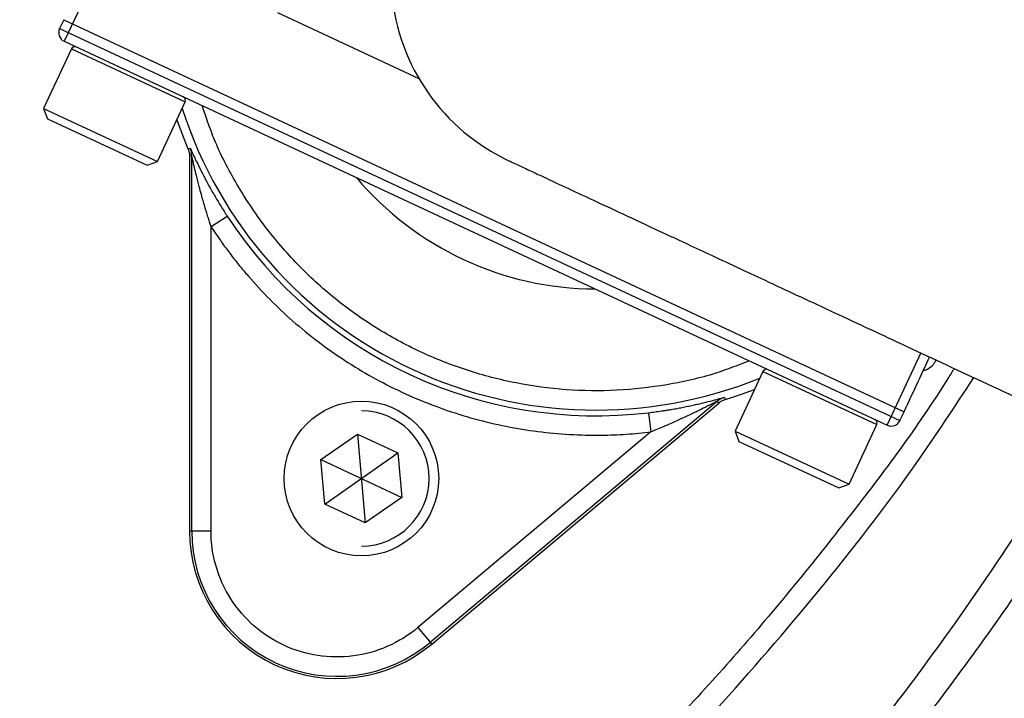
# Model space of a CAD drawing. Header units: inches. Extents: x -41.9 to 31, y -36.4 to 51.2.
# Tile 35 of 58: x 5.1 to 9.1, y -7.2 to -4.5. Entities that reach past the tile are written whole.
import ezdxf

# ---------------------------------------------------------------- set-up
doc = ezdxf.new("R2010")
doc.units = ezdxf.units.IN
doc.header["$MEASUREMENT"] = 0

msp = doc.modelspace()

# ---------------------------------------------------------------- linework, layer by layer
at = {"color": 7, "linetype": 'Continuous', "lineweight": 25}
for p, q in [((5.4476, -4.1239), (5.2479, -4.5521)), ((6.6945, -4.7054), (6.118, -4.4365)), ((5.2455, -4.4641), (5.2289, -4.4998)), ((5.2455, -4.4641), (8.6709, -6.0614)), ((5.2289, -4.4998), (8.6543, -6.0971)), ((5.2479, -4.5521), (8.602, -6.1161)), ((5.2769, -4.583), (5.1638, -4.8256)), ((5.6276, -5.0419), (5.7408, -4.7993)), ((5.1638, -4.8256), (5.179, -4.8675)), ((5.1638, -4.8256), (5.6276, -5.0419)), ((5.179, -4.8675), (5.5858, -5.0572)), ((5.7521, -4.9895), (5.761, -4.9876)), ((5.5858, -5.0572), (5.6276, -5.0419)), ((5.7673, -5.0185), (5.7584, -5.0203)), ((5.7584, -5.0203), (5.7584, -6.5473)), ((5.7673, -6.5473), (5.7673, -5.0185)), ((5.846, -5.3072), (5.912, -5.2642)), ((5.846, -6.5473), (5.846, -5.3072)), ((8.602, -6.1161), (8.7402, -5.8197)), ((8.0958, -5.8974), (7.9826, -6.1401)), ((7.9108, -6.018), (6.7397, -7.0007)), ((7.9152, -6.0261), (7.9108, -6.018)), ((7.9385, -6.003), (7.9428, -6.0111)), ((6.7454, -7.0076), (7.9152, -6.0261)), ((7.6296, -6.0651), (7.639, -6.1433)), ((8.6543, -6.0971), (8.6709, -6.0614)), ((7.9826, -6.1401), (7.9979, -6.1819)), ((7.9826, -6.1401), (8.4465, -6.3564)), ((8.4465, -6.3564), (8.5596, -6.1137)), ((6.2942, -6.2563), (6.4432, -6.152)), ((6.4432, -6.152), (6.608, -6.2289)), ((6.4432, -6.152), (6.4749, -6.5143)), ((7.639, -6.1433), (6.6891, -6.9404)), ((7.9979, -6.1819), (8.4046, -6.3716)), ((6.3101, -6.4375), (6.2942, -6.2563)), ((6.2942, -6.2563), (6.6239, -6.41)), ((6.3101, -6.4375), (6.608, -6.2289)), ((6.608, -6.2289), (6.6239, -6.41)), ((8.4046, -6.3716), (8.4465, -6.3564)), ((6.6239, -6.41), (6.4749, -6.5143)), ((6.4749, -6.5143), (6.3101, -6.4375)), ((5.846, -6.5473), (5.7584, -6.5473)), ((6.6891, -6.9404), (6.7454, -7.0076))]:
    msp.add_line(p, q, dxfattribs=at)
at = {"color": 8, "linetype": 'Continuous', "lineweight": 25}
for p, q in [((5.2769, -4.583), (5.7408, -4.7993)), ((8.0958, -5.8974), (8.5596, -6.1137))]:
    msp.add_line(p, q, dxfattribs=at)
at = {"color": 7, "linetype": 'Continuous', "lineweight": 25, "flags": 128}
for points in [[(5.7069, -4.8721), (5.728, -4.93), (5.7521, -4.9895)], [(7.9428, -6.0111), (8.0038, -5.9913), (8.0618, -5.9702)]]:
    msp.add_lwpolyline(points, dxfattribs=at)
at = {"color": 7, "linetype": 'Continuous', "lineweight": 25}
msp.add_circle((6.4591, -6.3332), 0.315, dxfattribs=at)
for centre, radius, start, end in [((0, 0), 19.685, 276.8921, 85.64132), ((0, 0), 15.5228, 294.3679, 358.61935), ((0, 0), 15.5118, 294.41695, 358.61837), ((0, 0), 6.3763, 315.37293, 344.62707), ((7.4158, -4.2815), 0.8366, 64.993, 245.0474), ((5.2645, -4.5164), 0.0394, 155, 245), ((5.2912, -4.5897), 0.0157, 65, 155), ((5.7265, -4.7926), 0.0157, 335, 65), ((5.6886, -5.0185), 0.0788, 0.0036, 23.1048), ((7.4158, -4.2815), 1.2795, 220.1884, 269.8116), ((7.4158, -4.2815), 1.7964, 213.1629, 276.8371), ((8.11, -5.9041), 0.0157, 65, 155), ((7.9614, -6.0783), 0.0788, 106.8952, 129.9964), ((6.4591, -6.3332), 0.2756, 270, 90), ((8.5453, -6.1071), 0.0157, 335, 65), ((8.6186, -6.0804), 0.0394, 245, 335), ((6.3592, -6.5473), 0.6009, 180, 310), ((6.3592, -6.5473), 0.5919, 180, 310)]:
    msp.add_arc(centre, radius, start, end, dxfattribs=at)
at = {"color": 8, "linetype": 'Continuous', "lineweight": 25}
msp.add_arc((7.4158, -4.2815), 1.773, 197.8805, 292.1195, dxfattribs=at)
for points, knots in [([(11.4485, -5.2389), (11.4579, -5.2199), (11.583, -4.9665), (11.7833, -4.4574), (12.0441, -3.7134), (12.2528, -2.9518), (12.4145, -2.181), (12.5268, -1.403), (12.5904, -0.62), (12.6047, 0.1678), (12.5692, 0.9563), (12.4841, 1.7407), (12.3505, 2.5159), (12.1687, 3.2805), (11.9394, 4.0333), (11.6629, 4.7717), (11.3405, 5.4918), (10.9742, 6.1895), (10.5661, 6.8616), (10.1168, 7.5072), (9.6271, 8.1253), (9.0992, 8.712), (8.5367, 9.2639), (7.9422, 9.7786), (7.3175, 10.2552), (6.663, 10.6927), (5.9809, 11.0897), (5.2752, 11.443), (4.551, 11.7516), (3.8095, 12.0109), (3.2099, 12.1892), (2.8545, 12.2638), (2.7559, 12.2845)], [0, 0, 0, 0, 0.002843, 0.037835, 0.073125, 0.108403, 0.143481, 0.178536, 0.213592, 0.248615, 0.283968, 0.319214, 0.354213, 0.389229, 0.424389, 0.45953, 0.494739, 0.529977, 0.564976, 0.599965, 0.635239, 0.670503, 0.705588, 0.740691, 0.775737, 0.810739, 0.846052, 0.881344, 0.916361, 0.951374, 0.98651, 1, 1, 1, 1]), ([(11.0925, -5.0729), (11.1132, -5.0283), (11.1795, -4.8853), (11.2852, -4.6359), (11.4354, -4.2586), (11.5919, -3.8171), (11.742, -3.3276), (11.8616, -2.8723), (11.9522, -2.4675), (12.0199, -2.112), (12.0592, -1.8708), (12.0815, -1.7181), (12.0918, -1.6445), (12.1014, -1.573), (12.1103, -1.5036), (12.1185, -1.4363), (12.1451, -1.2079), (12.1807, -0.8148), (12.2056, -0.2531), (12.2041, 0.3765), (12.1773, 0.8431), (12.1497, 1.1446), (12.1424, 1.2194), (12.1346, 1.2942), (12.1263, 1.369), (12.1176, 1.4439), (12.1083, 1.5188), (12.0986, 1.5937), (12.0833, 1.7066), (12.0594, 1.8695), (12.0224, 2.0947), (11.9739, 2.3562), (11.9115, 2.6535), (11.8477, 2.9218), (11.7877, 3.1522), (11.7367, 3.3361), (11.6803, 3.5279), (11.6179, 3.7274), (11.5492, 3.9346), (11.4736, 4.1491), (11.3908, 4.3707), (11.2699, 4.6755), (11.1079, 5.0502), (10.9011, 5.4802), (10.6897, 5.8802), (10.5128, 6.1877), (10.3757, 6.4128), (10.2803, 6.5643), (10.1854, 6.7103), (10.0913, 6.8507), (9.9981, 6.9858), (9.906, 7.1156), (9.7316, 7.3546), (9.4659, 7.6972), (9.0945, 8.1323), (8.7833, 8.4642), (8.544, 8.7035), (8.3837, 8.858), (8.2208, 9.0094), (8.0556, 9.1575), (7.8879, 9.3024), (7.646, 9.504), (7.3165, 9.7624), (6.8839, 10.0732), (6.4694, 10.3436), (6.0821, 10.5753), (5.7455, 10.7622), (5.506, 10.8856), (5.3721, 10.9517), (5.3347, 10.97), (5.297, 10.9883), (5.2592, 11.0065), (5.2212, 11.0247), (5.1831, 11.0427), (5.1406, 11.0626), (5.0824, 11.0896), (4.9967, 11.1288), (4.8757, 11.1826), (4.7106, 11.2537), (4.4975, 11.3413), (4.3099, 11.4137), (4.1685, 11.4659), (4.088, 11.4949), (4.0041, 11.5245), (3.917, 11.5546), (3.8265, 11.585), (3.6243, 11.6512), (3.3229, 11.742), (2.9963, 11.8304), (2.8109, 11.8727), (2.7559, 11.8853)], [0, 0, 0, 0, 0.006817, 0.021882, 0.037589, 0.063178, 0.086857, 0.10863, 0.128502, 0.144417, 0.158861, 0.162401, 0.165841, 0.169179, 0.172416, 0.175553, 0.178589, 0.204319, 0.230319, 0.256593, 0.291672, 0.295142, 0.298617, 0.302095, 0.305579, 0.309066, 0.312558, 0.316054, 0.319555, 0.32836, 0.338915, 0.351219, 0.365274, 0.381081, 0.389485, 0.398312, 0.407562, 0.417235, 0.427332, 0.437852, 0.448795, 0.460162, 0.483367, 0.505434, 0.526362, 0.54615, 0.554663, 0.562946, 0.570999, 0.578821, 0.586413, 0.593774, 0.600906, 0.627472, 0.653928, 0.680273, 0.690593, 0.700895, 0.711181, 0.721448, 0.731699, 0.741931, 0.765151, 0.78979, 0.815846, 0.83382, 0.85241, 0.86928, 0.871203, 0.873133, 0.875068, 0.877009, 0.878957, 0.88091, 0.882869, 0.885462, 0.889821, 0.895946, 0.903838, 0.914774, 0.927924, 0.931734, 0.935696, 0.939809, 0.944075, 0.948492, 0.953061, 0.973604, 0.992174, 1, 1, 1, 1]), ([(18.8426, 8.3369), (18.8669, 8.2817), (18.9102, 8.1831), (18.9858, 8.0065), (19.0945, 7.7457), (19.2805, 7.2771), (19.5051, 6.6566), (19.7339, 5.9427), (19.9424, 5.2038), (20.1338, 4.4101), (20.3011, 3.5614), (20.4384, 2.6673), (20.5395, 1.7311), (20.598, 0.7555), (20.6102, -0.22), (20.5763, -1.1953), (20.4961, -2.1706), (20.3691, -3.1448), (20.1957, -4.113), (19.9767, -5.0701), (19.7137, -6.0119), (19.4072, -6.9385), (19.0572, -7.8498), (18.6637, -8.7457), (18.2267, -9.6253), (17.7474, -10.484), (17.2285, -11.3173), (16.6727, -12.1218), (16.0808, -12.8971), (15.4528, -13.6434), (14.7886, -14.3607), (14.0882, -15.0482), (13.3544, -15.7027), (12.591, -16.3205), (11.8021, -16.8991), (10.9887, -17.4384), (10.1508, -17.9385), (9.2886, -18.3993), (8.4019, -18.8205), (7.4943, -19.1996), (6.5706, -19.5349), (5.6356, -19.8246), (4.6906, -20.0698), (3.7353, -20.2674), (2.9583, -20.3986), (2.4984, -20.4473), (2.3622, -20.4617)], [0, 0, 0, 0, 0.004689, 0.00837, 0.014941, 0.026662, 0.047574, 0.066248, 0.084948, 0.107276, 0.129716, 0.152201, 0.177609, 0.202916, 0.228177, 0.253449, 0.278787, 0.304251, 0.329822, 0.355253, 0.380575, 0.405845, 0.431122, 0.456465, 0.481914, 0.507476, 0.532912, 0.55823, 0.583488, 0.608744, 0.634055, 0.65948, 0.685042, 0.710493, 0.735826, 0.761098, 0.786365, 0.811681, 0.837103, 0.862671, 0.888146, 0.913493, 0.938771, 0.964037, 0.989349, 1, 1, 1, 1]), ([(19.4882, 0), (19.4837, -0.3189), (19.4746, -0.9566), (19.4016, -1.9109), (19.2852, -2.8607), (19.1214, -3.8035), (18.9118, -4.7371), (18.6565, -5.6594), (18.3564, -6.568), (18.012, -7.4608), (17.6242, -8.3356), (17.194, -9.1904), (16.7223, -10.023), (16.2103, -10.8314), (15.6593, -11.6138), (15.0706, -12.3681), (14.4456, -13.0927), (13.7858, -13.7858), (13.0927, -14.4456), (12.3681, -15.0706), (11.6138, -15.6593), (10.8314, -16.2103), (10.023, -16.7223), (9.1904, -17.194), (8.3356, -17.6242), (7.4608, -18.012), (6.568, -18.3564), (5.6594, -18.6564), (4.7372, -18.9121), (3.8033, -19.1199), (3.0108, -19.2634), (2.5281, -19.3194), (2.3622, -19.3386)], [0, 0, 0, 0, 0.033871, 0.067742, 0.101613, 0.135484, 0.169355, 0.203226, 0.237096, 0.270967, 0.304838, 0.338709, 0.37258, 0.406451, 0.440322, 0.474193, 0.508064, 0.541935, 0.575806, 0.609677, 0.643548, 0.677418, 0.711289, 0.74516, 0.779031, 0.812902, 0.846773, 0.880644, 0.914515, 0.948386, 0.982257, 1, 1, 1, 1]), ([(6.3608, -14.1884), (6.4907, -14.1315), (6.8871, -13.9579), (7.5276, -13.6198), (8.2803, -13.1782), (9.006, -12.6927), (9.7035, -12.1679), (10.3705, -11.6046), (11.0049, -11.0049), (11.6046, -10.3705), (12.1678, -9.7035), (12.6928, -9.006), (13.1778, -8.2802), (13.6213, -7.5282), (14.022, -6.7526), (14.3786, -5.9558), (14.6899, -5.1402), (14.955, -4.3085), (15.173, -3.4631), (15.3437, -2.607), (15.464, -1.7425), (15.5326, -0.9971), (15.5414, -0.5401), (15.5446, -0.374)], [0, 0, 0, 0, 0.024309, 0.074162, 0.124016, 0.173869, 0.223723, 0.273576, 0.32343, 0.373283, 0.423137, 0.47299, 0.522844, 0.572697, 0.622551, 0.672404, 0.722258, 0.772111, 0.821965, 0.871818, 0.921672, 0.971525, 1, 1, 1, 1]), ([(8.0397, -5.8539), (7.9946, -5.8716), (7.8858, -5.9144), (7.704, -5.9547), (7.4994, -5.978), (7.2933, -5.9755), (7.0891, -5.9482), (6.8897, -5.8964), (6.698, -5.8208), (6.5169, -5.7226), (6.3489, -5.6031), (6.1968, -5.4642), (6.0624, -5.3079), (5.9487, -5.1362), (5.8628, -4.9711), (5.8256, -4.8602), (5.8102, -4.8143)], [0, 0, 0, 0, 0.052617, 0.12718, 0.201744, 0.276308, 0.350872, 0.425436, 0.5, 0.574564, 0.649128, 0.723692, 0.798256, 0.87282, 0.947383, 1, 1, 1, 1]), ([(2.3622, -11.4709), (2.3876, -11.4653), (2.5891, -11.421), (2.9515, -11.3123), (3.4394, -11.1484), (3.8464, -10.9856), (4.1966, -10.8292), (4.5118, -10.6755), (4.8355, -10.5044), (5.1534, -10.324), (5.4521, -10.143), (5.8107, -9.9117), (6.2254, -9.6214), (6.6894, -9.262), (7.1272, -8.8879), (7.4908, -8.5462), (7.7955, -8.2374), (8.0485, -7.9644), (8.2944, -7.6815), (8.526, -7.3972), (8.7954, -7.0456), (9.0822, -6.633), (9.2958, -6.3042), (9.3905, -6.1374), (9.3959, -6.128)], [0, 0, 0, 0, 0.0084941, 0.0675179, 0.1237703, 0.1772157, 0.2113444, 0.2497932, 0.2925613, 0.3318597, 0.370259, 0.4077521, 0.4727393, 0.5375121, 0.6020344, 0.6636996, 0.7032631, 0.7463803, 0.7876751, 0.828234, 0.8687921, 0.9356455, 0.9963507, 1, 1, 1, 1]), ([(2.3622, -11.5924), (2.3866, -11.5871), (2.5846, -11.544), (2.9514, -11.4364), (3.4599, -11.2684), (3.9585, -11.0705), (4.4441, -10.8473), (4.9167, -10.6008), (5.3773, -10.3355), (5.8766, -10.019), (6.4073, -9.6441), (6.9608, -9.2034), (7.4864, -8.7333), (7.9821, -8.2357), (8.4469, -7.7119), (8.8784, -7.1614), (9.2375, -6.6525), (9.4369, -6.3182), (9.5168, -6.1843)], [0, 0, 0, 0, 0.0080578, 0.065295, 0.1231709, 0.1809711, 0.2386428, 0.2961432, 0.3537055, 0.4111592, 0.4882389, 0.5651464, 0.6418368, 0.7185971, 0.7950622, 0.871491, 0.948542, 1, 1, 1, 1]), ([(9.8347, -6.3326), (9.7958, -6.3979), (9.6327, -6.6715), (9.3058, -7.1311), (8.8541, -7.7086), (8.3618, -8.258), (7.8358, -8.7772), (7.2779, -9.2624), (6.6917, -9.7109), (6.0766, -10.1227), (5.4338, -10.4961), (4.7646, -10.8287), (4.0752, -11.1178), (3.3681, -11.3575), (2.7963, -11.5196), (2.457, -11.5842), (2.3622, -11.6022)], [0, 0, 0, 0, 0.024603, 0.103001, 0.181699, 0.26072, 0.339918, 0.418615, 0.497163, 0.575454, 0.654357, 0.733413, 0.812505, 0.891038, 0.969539, 1, 1, 1, 1]), ([(9.9615, -6.3917), (9.9535, -6.4053), (9.8191, -6.636), (9.5196, -7.0622), (9.0605, -7.666), (8.5567, -8.24), (8.0166, -8.7832), (7.4422, -9.2904), (6.8377, -9.759), (6.2034, -10.1884), (5.5944, -10.5451), (5.0198, -10.8385), (4.4887, -11.0769), (3.9472, -11.2881), (3.3971, -11.4702), (2.869, -11.6188), (2.5212, -11.6924), (2.3622, -11.726)], [0, 0, 0, 0, 0.005013, 0.085081, 0.165222, 0.245745, 0.32672, 0.407151, 0.487198, 0.5672, 0.647507, 0.708164, 0.768942, 0.829314, 0.889436, 0.94947, 1, 1, 1, 1]), ([(2.3622, -11.8562), (2.5513, -11.8204), (2.9428, -11.7462), (3.5279, -11.5944), (4.1181, -11.4107), (4.699, -11.1953), (5.2701, -10.9488), (5.8283, -10.6723), (6.3701, -10.3673), (6.8932, -10.0358), (7.3974, -9.678), (7.8829, -9.2941), (8.3492, -8.8839), (8.7952, -8.4482), (9.218, -7.9884), (9.6181, -7.5082), (9.8627, -7.1711), (9.9851, -7.0024)], [0, 0, 0, 0, 0.062267, 0.12889, 0.195476, 0.262208, 0.32927, 0.396659, 0.463668, 0.530378, 0.596972, 0.663631, 0.730538, 0.797871, 0.865265, 0.93258, 1, 1, 1, 1])]:
    msp.add_open_spline(points, degree=3, knots=knots, dxfattribs=at)
at = {"color": 7, "linetype": 'Continuous', "lineweight": 25}
for points, knots in [([(11.6943, -5.3535), (11.5395, -5.2813), (11.2323, -5.1381), (10.7797, -4.927), (10.3433, -4.7235), (9.927, -4.5294), (9.5356, -4.3469), (9.1735, -4.178), (8.8588, -4.0313), (8.5937, -3.9077), (8.3784, -3.8073), (8.2029, -3.7254), (8.0631, -3.6602), (7.9569, -3.6107), (7.8794, -3.5746), (7.8199, -3.5469), (7.7861, -3.5311), (7.7693, -3.5233)], [0, 0, 0, 0, 0.079672, 0.158063, 0.235188, 0.311063, 0.385659, 0.459013, 0.53115, 0.593176, 0.654205, 0.714316, 0.773474, 0.831589, 0.888661, 0.944796, 1, 1, 1, 1]), ([(5.7521, -4.9895), (5.7527, -4.9911), (5.7541, -4.9944), (5.7556, -4.9995), (5.7569, -5.0046), (5.7577, -5.0098), (5.7583, -5.015), (5.7583, -5.0186), (5.7584, -5.0203)], [0, 0, 0, 0, 0.167931, 0.334347, 0.5, 0.665653, 0.832069, 1, 1, 1, 1]), ([(5.761, -4.9876), (5.761, -4.9876), (5.7611, -4.9877), (5.7614, -4.9881), (5.7618, -4.9888), (5.7623, -4.9898), (5.763, -4.9912), (5.7639, -4.9931), (5.7651, -4.9956), (5.7664, -4.9984), (5.7691, -5.0042), (5.774, -5.0148), (5.7842, -5.0364), (5.7961, -5.061), (5.8088, -5.0862), (5.8221, -5.112), (5.8399, -5.1449), (5.8588, -5.1782), (5.8748, -5.205), (5.887, -5.225), (5.8993, -5.2447), (5.9078, -5.2577), (5.912, -5.2642)], [0, 0, 0, 0, 0.012042, 0.024035, 0.036038, 0.048108, 0.060299, 0.076367, 0.093771, 0.110317, 0.12614, 0.185235, 0.251757, 0.374947, 0.437761, 0.501687, 0.624804, 0.750889, 0.814052, 0.876541, 0.938481, 1, 1, 1, 1]), ([(5.846, -5.3072), (5.8444, -5.3022), (5.8407, -5.2908), (5.8348, -5.2721), (5.828, -5.25), (5.8184, -5.2178), (5.8081, -5.1819), (5.7969, -5.1396), (5.7873, -5.1025), (5.7796, -5.0704), (5.7745, -5.0486), (5.7716, -5.036), (5.7698, -5.0283), (5.7688, -5.024), (5.768, -5.0209), (5.7675, -5.0189), (5.7674, -5.0186), (5.7673, -5.0185)], [0, 0, 0, 0, 0.050107, 0.111429, 0.183965, 0.267717, 0.427191, 0.536175, 0.683277, 0.795185, 0.859727, 0.911043, 0.933577, 0.953252, 0.970456, 0.985769, 1, 1, 1, 1]), ([(7.0622, -5.0397), (7.0761, -5.0462), (7.1049, -5.0596), (7.1549, -5.0829), (7.2207, -5.1137), (7.3062, -5.1535), (7.4137, -5.2036), (7.5396, -5.2623), (7.6959, -5.3352), (7.8887, -5.4251), (8.119, -5.5325), (8.3853, -5.6567), (8.6836, -5.7958), (9.0117, -5.9488), (9.4069, -6.1331), (9.8752, -6.3515), (10.4192, -6.6051), (10.7952, -6.7805), (10.9872, -6.87)], [0, 0, 0, 0, 0.0456119, 0.0948699, 0.1477597, 0.2043431, 0.2514517, 0.3008461, 0.3524809, 0.4063403, 0.4635272, 0.523114, 0.5850295, 0.6492473, 0.7158135, 0.8065276, 0.9012449, 1, 1, 1, 1]), ([(5.846, -5.3072), (5.8512, -5.315), (5.8615, -5.3306), (5.8773, -5.3536), (5.8934, -5.3765), (5.9099, -5.399), (5.9267, -5.4213), (5.9439, -5.4434), (5.9614, -5.4652), (5.9792, -5.4868), (6.0193, -5.5338), (6.0844, -5.6041), (6.1795, -5.6934), (6.2813, -5.7765), (6.426, -5.8785), (6.6206, -5.9867), (6.8286, -6.0662), (6.9998, -6.1115), (7.1288, -6.1361), (7.2584, -6.1515), (7.3615, -6.1566), (7.4382, -6.1567), (7.4885, -6.1555), (7.5388, -6.1528), (7.589, -6.1489), (7.6223, -6.1452), (7.639, -6.1433)], [0, 0, 0, 0, 0.0134339, 0.0268578, 0.0402747, 0.0536876, 0.0670995, 0.0805134, 0.0939323, 0.1073591, 0.1207968, 0.1829557, 0.2451346, 0.3085404, 0.3719662, 0.5000012, 0.6280363, 0.691442, 0.7548679, 0.8170267, 0.8792056, 0.9033788, 0.9275273, 0.9516688, 0.9758205, 1, 1, 1, 1]), ([(8.6709, -6.0614), (8.6908, -6.0188), (8.7297, -5.9354), (8.76, -5.8703), (8.7749, -5.8384)], [0, 0, 0, 0, 0.509952, 1, 1, 1, 1]), ([(8.7492, -5.8935), (8.75, -5.8934), (8.7581, -5.8923), (8.7723, -5.8847), (8.7902, -5.8706), (8.7978, -5.8573), (8.8016, -5.8506)], [0, 0, 0, 0, 0.03424, 0.34956, 0.671477, 1, 1, 1, 1]), ([(8.8751, -5.8851), (8.8667, -5.8986), (8.7363, -6.1095), (8.448, -6.4941), (8.0102, -7.0337), (7.5334, -7.541), (7.0245, -8.0177), (6.4839, -8.4612), (5.9166, -8.8677), (5.3251, -9.2354), (4.7123, -9.5641), (4.0764, -9.8505), (3.5543, -10.0547), (3.2398, -10.1474), (3.1496, -10.1741)], [0, 0, 0, 0, 0.006534, 0.101938, 0.197206, 0.292254, 0.387904, 0.483704, 0.579535, 0.674655, 0.769882, 0.865219, 0.961331, 1, 1, 1, 1]), ([(3.0977, -10.2881), (3.2927, -10.226), (3.6897, -10.0994), (4.2726, -9.8642), (4.8477, -9.5947), (5.4061, -9.2909), (5.9479, -8.9534), (6.4723, -8.5817), (6.9759, -8.1774), (7.455, -7.7429), (7.9072, -7.2809), (8.33, -6.7906), (8.6817, -6.3381), (8.8779, -6.0397), (8.9551, -5.9224)], [0, 0, 0, 0, 0.082344, 0.167651, 0.252719, 0.33784, 0.423306, 0.50945, 0.596361, 0.683056, 0.769608, 0.85632, 0.943501, 1, 1, 1, 1]), ([(7.6296, -6.0651), (7.634, -6.0646), (7.6427, -6.0635), (7.6558, -6.0618), (7.669, -6.06), (7.6822, -6.0581), (7.6954, -6.0561), (7.7086, -6.054), (7.7252, -6.0513), (7.7445, -6.0479), (7.7668, -6.0437), (7.7888, -6.0392), (7.8106, -6.0346), (7.8321, -6.0298), (7.8596, -6.0233), (7.8849, -6.0169), (7.9049, -6.0117), (7.9156, -6.0088), (7.9235, -6.0067), (7.93, -6.005), (7.9342, -6.0039), (7.9368, -6.0032), (7.9382, -6.003), (7.9384, -6.003), (7.9385, -6.003)], [0, 0, 0, 0, 0.035003, 0.070155, 0.10548, 0.141002, 0.176744, 0.21273, 0.248982, 0.312053, 0.372493, 0.435232, 0.498725, 0.560796, 0.623833, 0.748627, 0.802439, 0.838484, 0.874149, 0.907064, 0.938347, 0.959432, 0.979893, 1, 1, 1, 1]), ([(7.9108, -6.018), (7.9108, -6.018), (7.9107, -6.018), (7.9101, -6.0183), (7.9092, -6.0187), (7.908, -6.0193), (7.9065, -6.0201), (7.9045, -6.021), (7.9023, -6.0221), (7.8997, -6.0234), (7.8939, -6.0264), (7.8833, -6.0318), (7.8633, -6.0418), (7.8338, -6.0565), (7.7993, -6.0731), (7.7596, -6.0917), (7.723, -6.108), (7.688, -6.1231), (7.6616, -6.1341), (7.6459, -6.1405), (7.639, -6.1433)], [0, 0, 0, 0, 0.007819, 0.015839, 0.024222, 0.033112, 0.042627, 0.052867, 0.063909, 0.075816, 0.088638, 0.139803, 0.204183, 0.315975, 0.462974, 0.572146, 0.73174, 0.841223, 0.930642, 1, 1, 1, 1]), ([(7.9152, -6.0261), (7.9165, -6.0249), (7.9193, -6.0227), (7.9237, -6.0198), (7.9282, -6.0171), (7.9329, -6.0147), (7.9378, -6.0127), (7.9411, -6.0116), (7.9428, -6.0111)], [0, 0, 0, 0, 0.1679311, 0.334347, 0.5, 0.665653, 0.8320689, 1, 1, 1, 1]), ([(6.6891, -6.9404), (6.6519, -6.9716), (6.6103, -6.9974), (6.5215, -7.0365), (6.4743, -7.0497), (6.3781, -7.0624), (6.3291, -7.0618), (6.2332, -7.0471), (6.1863, -7.0329), (6.0984, -6.9919), (6.0573, -6.9651), (5.9844, -6.9011), (5.9525, -6.8639), (5.9004, -6.7821), (5.8801, -6.7374), (5.853, -6.6443), (5.846, -6.5958), (5.846, -6.5473)], [0, 0, 0, 0, 0.125, 0.125, 0.25, 0.25, 0.375, 0.375, 0.5, 0.5, 0.625, 0.625, 0.75, 0.75, 0.875, 0.875, 1, 1, 1, 1])]:
    msp.add_open_spline(points, degree=3, knots=knots, dxfattribs=at)

doc.saveas('drawing.dxf')
